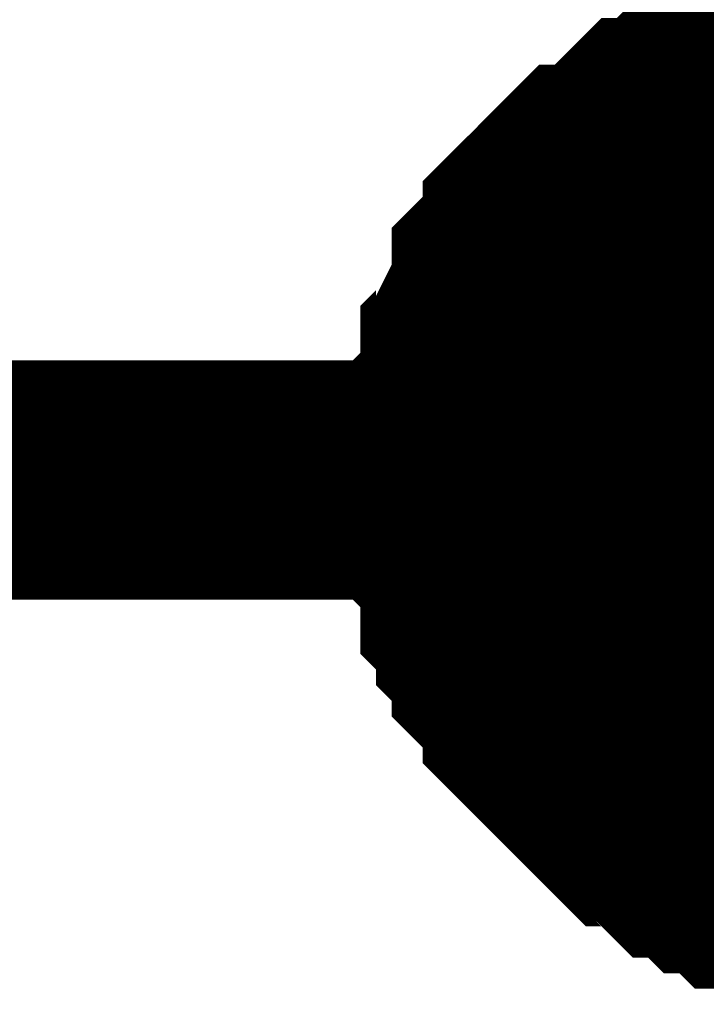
# Model space of a CAD drawing. Header units: inches. Extents: x 0 to 292, y 0 to 193.
# Tile 96 of 155: x 125.191 to 126.051, y 165.193 to 166.426. Entities that reach past the tile are written whole.
import ezdxf

# ---------------------------------------------------------------- set-up
doc = ezdxf.new("R2010")
doc.units = ezdxf.units.IN
doc.layers.add('Sheet', color=255, linetype='Continuous')

msp = doc.modelspace()

# ---------------------------------------------------------------- linework, layer by layer
at = {"layer": 'Sheet'}
for points in [[(114.8371, 166.3567, 0.2997, 0.2997, 0), (114.8371, 165.8499, 0.2997, 0.2997, 0), (126.2545, 165.8499, 0.2997, 0.2997, 0), (126.2545, 166.3567, 0.2997, 0.2997, 0)], [(125.748, 165.8499, 0.2997, 0.2997, 0), (125.748, 165.8694, 0.2997, 0.2997, 0), (125.748, 165.9084, 0.2997, 0.2997, 0), (125.748, 165.9279, 0.2997, 0.2997, 0), (125.7674, 165.9474, 0.2997, 0.2997, 0), (125.7674, 165.9863, 0.2997, 0.2997, 0), (125.7674, 166.0058, 0.2997, 0.2997, 0), (125.7869, 166.0253, 0.2997, 0.2997, 0), (125.7869, 166.0448, 0.2997, 0.2997, 0), (125.8064, 166.0838, 0.2997, 0.2997, 0), (125.8064, 166.1033, 0.2997, 0.2997, 0), (125.8259, 166.1228, 0.2997, 0.2997, 0), (125.8454, 166.1423, 0.2997, 0.2997, 0), (125.8454, 166.1618, 0.2997, 0.2997, 0), (125.8649, 166.1812, 0.2997, 0.2997, 0), (125.8843, 166.2007, 0.2997, 0.2997, 0), (125.9038, 166.2202, 0.2997, 0.2997, 0), (125.9233, 166.2202, 0.2997, 0.2997, 0), (125.9428, 166.2397, 0.2997, 0.2997, 0), (125.9623, 166.2592, 0.2997, 0.2997, 0), (125.9818, 166.2787, 0.2997, 0.2997, 0), (126.0012, 166.2787, 0.2997, 0.2997, 0), (126.0207, 166.2982, 0.2997, 0.2997, 0), (126.0402, 166.3177, 0.2997, 0.2997, 0), (126.0597, 166.3177, 0.2997, 0.2997, 0), (126.0792, 166.3177, 0.2997, 0.2997, 0), (126.0987, 166.3372, 0.2997, 0.2997, 0), (126.1376, 166.3372, 0.2997, 0.2997, 0), (126.1571, 166.3372, 0.2997, 0.2997, 0), (126.1766, 166.3567, 0.2997, 0.2997, 0), (126.1961, 166.3567, 0.2997, 0.2997, 0), (126.2351, 166.3567, 0.2997, 0.2997, 0)], [(125.748, 165.8499, 0.2997, 0.2997, 0), (125.748, 165.8694, 0.2997, 0.2997, 0), (125.748, 165.9084, 0.2997, 0.2997, 0), (125.748, 165.9279, 0.2997, 0.2997, 0), (125.7674, 165.9474, 0.2997, 0.2997, 0), (125.7674, 165.9863, 0.2997, 0.2997, 0), (125.7674, 166.0058, 0.2997, 0.2997, 0), (125.7869, 166.0253, 0.2997, 0.2997, 0), (125.7869, 166.0448, 0.2997, 0.2997, 0), (125.8064, 166.0838, 0.2997, 0.2997, 0), (125.8064, 166.1033, 0.2997, 0.2997, 0), (125.8259, 166.1228, 0.2997, 0.2997, 0), (125.8454, 166.1423, 0.2997, 0.2997, 0), (125.8454, 166.1618, 0.2997, 0.2997, 0), (125.8649, 166.1812, 0.2997, 0.2997, 0), (125.8843, 166.2007, 0.2997, 0.2997, 0), (125.9038, 166.2202, 0.2997, 0.2997, 0), (125.9233, 166.2202, 0.2997, 0.2997, 0), (125.9428, 166.2397, 0.2997, 0.2997, 0), (125.9623, 166.2592, 0.2997, 0.2997, 0), (125.9818, 166.2787, 0.2997, 0.2997, 0), (126.0012, 166.2787, 0.2997, 0.2997, 0), (126.0207, 166.2982, 0.2997, 0.2997, 0), (126.0402, 166.3177, 0.2997, 0.2997, 0), (126.0597, 166.3177, 0.2997, 0.2997, 0), (126.0792, 166.3177, 0.2997, 0.2997, 0), (126.0987, 166.3372, 0.2997, 0.2997, 0), (126.1376, 166.3372, 0.2997, 0.2997, 0), (126.1571, 166.3372, 0.2997, 0.2997, 0), (126.1766, 166.3567, 0.2997, 0.2997, 0), (126.1961, 166.3567, 0.2997, 0.2997, 0), (126.2351, 166.3567, 0.2997, 0.2997, 0)], [(125.748, 165.8499, 0.2997, 0.2997, 0), (125.748, 165.8694, 0.2997, 0.2997, 0), (125.748, 165.9084, 0.2997, 0.2997, 0), (125.748, 165.9279, 0.2997, 0.2997, 0), (125.7674, 165.9474, 0.2997, 0.2997, 0), (125.7674, 165.9863, 0.2997, 0.2997, 0), (125.7674, 166.0058, 0.2997, 0.2997, 0), (125.7869, 166.0253, 0.2997, 0.2997, 0), (125.7869, 166.0448, 0.2997, 0.2997, 0), (125.8064, 166.0838, 0.2997, 0.2997, 0), (125.8064, 166.1033, 0.2997, 0.2997, 0), (125.8259, 166.1228, 0.2997, 0.2997, 0), (125.8454, 166.1423, 0.2997, 0.2997, 0), (125.8454, 166.1618, 0.2997, 0.2997, 0), (125.8649, 166.1812, 0.2997, 0.2997, 0), (125.8843, 166.2007, 0.2997, 0.2997, 0), (125.9038, 166.2202, 0.2997, 0.2997, 0), (125.9233, 166.2202, 0.2997, 0.2997, 0), (125.9428, 166.2397, 0.2997, 0.2997, 0), (125.9623, 166.2592, 0.2997, 0.2997, 0), (125.9818, 166.2787, 0.2997, 0.2997, 0), (126.0012, 166.2787, 0.2997, 0.2997, 0), (126.0207, 166.2982, 0.2997, 0.2997, 0), (126.0402, 166.3177, 0.2997, 0.2997, 0), (126.0597, 166.3177, 0.2997, 0.2997, 0), (126.0792, 166.3177, 0.2997, 0.2997, 0), (126.0987, 166.3372, 0.2997, 0.2997, 0), (126.1376, 166.3372, 0.2997, 0.2997, 0), (126.1571, 166.3372, 0.2997, 0.2997, 0), (126.1766, 166.3567, 0.2997, 0.2997, 0), (126.1961, 166.3567, 0.2997, 0.2997, 0), (126.2351, 166.3567, 0.2997, 0.2997, 0)], [(125.748, 165.8499, 0.2997, 0.2997, 0), (125.748, 165.8694, 0.2997, 0.2997, 0), (125.748, 165.9084, 0.2997, 0.2997, 0), (125.748, 165.9279, 0.2997, 0.2997, 0), (125.7674, 165.9474, 0.2997, 0.2997, 0), (125.7674, 165.9863, 0.2997, 0.2997, 0), (125.7674, 166.0058, 0.2997, 0.2997, 0), (125.7869, 166.0253, 0.2997, 0.2997, 0), (125.7869, 166.0448, 0.2997, 0.2997, 0), (125.8064, 166.0838, 0.2997, 0.2997, 0), (125.8064, 166.1033, 0.2997, 0.2997, 0), (125.8259, 166.1228, 0.2997, 0.2997, 0), (125.8454, 166.1423, 0.2997, 0.2997, 0), (125.8454, 166.1618, 0.2997, 0.2997, 0), (125.8649, 166.1812, 0.2997, 0.2997, 0), (125.8843, 166.2007, 0.2997, 0.2997, 0), (125.9038, 166.2202, 0.2997, 0.2997, 0), (125.9233, 166.2202, 0.2997, 0.2997, 0), (125.9428, 166.2397, 0.2997, 0.2997, 0), (125.9623, 166.2592, 0.2997, 0.2997, 0), (125.9818, 166.2787, 0.2997, 0.2997, 0), (126.0012, 166.2787, 0.2997, 0.2997, 0), (126.0207, 166.2982, 0.2997, 0.2997, 0), (126.0402, 166.3177, 0.2997, 0.2997, 0), (126.0597, 166.3177, 0.2997, 0.2997, 0), (126.0792, 166.3177, 0.2997, 0.2997, 0), (126.0987, 166.3372, 0.2997, 0.2997, 0), (126.1376, 166.3372, 0.2997, 0.2997, 0), (126.1571, 166.3372, 0.2997, 0.2997, 0), (126.1766, 166.3567, 0.2997, 0.2997, 0), (126.1961, 166.3567, 0.2997, 0.2997, 0), (126.2351, 166.3567, 0.2997, 0.2997, 0)], [(125.748, 165.8499, 0.0991, 0.0991, 0), (125.748, 165.8694, 0.0991, 0.0991, 0), (125.748, 165.9084, 0.0991, 0.0991, 0), (125.748, 165.9279, 0.0991, 0.0991, 0), (125.7674, 165.9474, 0.0991, 0.0991, 0), (125.7674, 165.9863, 0.0991, 0.0991, 0), (125.7674, 166.0058, 0.0991, 0.0991, 0), (125.7869, 166.0253, 0.0991, 0.0991, 0), (125.7869, 166.0448, 0.0991, 0.0991, 0), (125.8064, 166.0838, 0.0991, 0.0991, 0), (125.8064, 166.1033, 0.0991, 0.0991, 0), (125.8259, 166.1228, 0.0991, 0.0991, 0), (125.8454, 166.1423, 0.0991, 0.0991, 0), (125.8454, 166.1618, 0.0991, 0.0991, 0), (125.8649, 166.1812, 0.0991, 0.0991, 0), (125.8843, 166.2007, 0.0991, 0.0991, 0), (125.9038, 166.2202, 0.0991, 0.0991, 0), (125.9233, 166.2202, 0.0991, 0.0991, 0), (125.9428, 166.2397, 0.0991, 0.0991, 0), (125.9623, 166.2592, 0.0991, 0.0991, 0), (125.9818, 166.2787, 0.0991, 0.0991, 0), (126.0012, 166.2787, 0.0991, 0.0991, 0), (126.0207, 166.2982, 0.0991, 0.0991, 0), (126.0402, 166.3177, 0.0991, 0.0991, 0), (126.0597, 166.3177, 0.0991, 0.0991, 0), (126.0792, 166.3177, 0.0991, 0.0991, 0), (126.0987, 166.3372, 0.0991, 0.0991, 0), (126.1376, 166.3372, 0.0991, 0.0991, 0)], [(125.748, 165.8499, 0.0991, 0.0991, 0), (125.748, 165.8694, 0.0991, 0.0991, 0), (125.748, 165.9084, 0.0991, 0.0991, 0), (125.748, 165.9279, 0.0991, 0.0991, 0), (125.7674, 165.9474, 0.0991, 0.0991, 0), (125.7674, 165.9863, 0.0991, 0.0991, 0), (125.7674, 166.0058, 0.0991, 0.0991, 0), (125.7869, 166.0253, 0.0991, 0.0991, 0), (125.7869, 166.0448, 0.0991, 0.0991, 0), (125.8064, 166.0838, 0.0991, 0.0991, 0), (125.8064, 166.1033, 0.0991, 0.0991, 0), (125.8259, 166.1228, 0.0991, 0.0991, 0), (125.8454, 166.1423, 0.0991, 0.0991, 0), (125.8454, 166.1618, 0.0991, 0.0991, 0), (125.8649, 166.1812, 0.0991, 0.0991, 0), (125.8843, 166.2007, 0.0991, 0.0991, 0), (125.9038, 166.2202, 0.0991, 0.0991, 0), (125.9233, 166.2202, 0.0991, 0.0991, 0), (125.9428, 166.2397, 0.0991, 0.0991, 0), (125.9623, 166.2592, 0.0991, 0.0991, 0), (125.9818, 166.2787, 0.0991, 0.0991, 0), (126.0012, 166.2787, 0.0991, 0.0991, 0), (126.0207, 166.2982, 0.0991, 0.0991, 0), (126.0402, 166.3177, 0.0991, 0.0991, 0), (126.0597, 166.3177, 0.0991, 0.0991, 0), (126.0792, 166.3177, 0.0991, 0.0991, 0), (126.0987, 166.3372, 0.0991, 0.0991, 0), (126.1376, 166.3372, 0.0991, 0.0991, 0)], [(125.748, 165.8499, 0.0991, 0.0991, 0), (125.748, 165.8694, 0.0991, 0.0991, 0), (125.748, 165.9084, 0.0991, 0.0991, 0), (125.748, 165.9279, 0.0991, 0.0991, 0), (125.7674, 165.9474, 0.0991, 0.0991, 0), (125.7674, 165.9863, 0.0991, 0.0991, 0), (125.7674, 166.0058, 0.0991, 0.0991, 0), (125.7869, 166.0253, 0.0991, 0.0991, 0), (125.7869, 166.0448, 0.0991, 0.0991, 0), (125.8064, 166.0838, 0.0991, 0.0991, 0), (125.8064, 166.1033, 0.0991, 0.0991, 0), (125.8259, 166.1228, 0.0991, 0.0991, 0), (125.8454, 166.1423, 0.0991, 0.0991, 0), (125.8454, 166.1618, 0.0991, 0.0991, 0), (125.8649, 166.1812, 0.0991, 0.0991, 0), (125.8843, 166.2007, 0.0991, 0.0991, 0), (125.9038, 166.2202, 0.0991, 0.0991, 0), (125.9233, 166.2202, 0.0991, 0.0991, 0), (125.9428, 166.2397, 0.0991, 0.0991, 0), (125.9623, 166.2592, 0.0991, 0.0991, 0), (125.9818, 166.2787, 0.0991, 0.0991, 0), (126.0012, 166.2787, 0.0991, 0.0991, 0), (126.0207, 166.2982, 0.0991, 0.0991, 0), (126.0402, 166.3177, 0.0991, 0.0991, 0), (126.0597, 166.3177, 0.0991, 0.0991, 0), (126.0792, 166.3177, 0.0991, 0.0991, 0), (126.0987, 166.3372, 0.0991, 0.0991, 0), (126.1376, 166.3372, 0.0991, 0.0991, 0)], [(125.748, 165.8499, 0.0991, 0.0991, 0), (125.748, 165.8694, 0.0991, 0.0991, 0), (125.748, 165.9084, 0.0991, 0.0991, 0), (125.748, 165.9279, 0.0991, 0.0991, 0), (125.7674, 165.9474, 0.0991, 0.0991, 0), (125.7674, 165.9863, 0.0991, 0.0991, 0), (125.7674, 166.0058, 0.0991, 0.0991, 0), (125.7869, 166.0253, 0.0991, 0.0991, 0), (125.7869, 166.0448, 0.0991, 0.0991, 0), (125.8064, 166.0838, 0.0991, 0.0991, 0), (125.8064, 166.1033, 0.0991, 0.0991, 0), (125.8259, 166.1228, 0.0991, 0.0991, 0), (125.8454, 166.1423, 0.0991, 0.0991, 0), (125.8454, 166.1618, 0.0991, 0.0991, 0), (125.8649, 166.1812, 0.0991, 0.0991, 0), (125.8843, 166.2007, 0.0991, 0.0991, 0), (125.9038, 166.2202, 0.0991, 0.0991, 0), (125.9233, 166.2202, 0.0991, 0.0991, 0), (125.9428, 166.2397, 0.0991, 0.0991, 0), (125.9623, 166.2592, 0.0991, 0.0991, 0), (125.9818, 166.2787, 0.0991, 0.0991, 0), (126.0012, 166.2787, 0.0991, 0.0991, 0), (126.0207, 166.2982, 0.0991, 0.0991, 0), (126.0402, 166.3177, 0.0991, 0.0991, 0), (126.0597, 166.3177, 0.0991, 0.0991, 0), (126.0792, 166.3177, 0.0991, 0.0991, 0), (126.0987, 166.3372, 0.0991, 0.0991, 0), (126.1376, 166.3372, 0.0991, 0.0991, 0)], [(126.2351, 165.3431, 0.2997, 0.2997, 0), (126.1961, 165.3431, 0.2997, 0.2997, 0), (126.1766, 165.3431, 0.2997, 0.2997, 0), (126.1571, 165.3626, 0.2997, 0.2997, 0), (126.1376, 165.3626, 0.2997, 0.2997, 0), (126.0987, 165.3626, 0.2997, 0.2997, 0), (126.0792, 165.3821, 0.2997, 0.2997, 0), (126.0597, 165.3821, 0.2997, 0.2997, 0), (126.0402, 165.4016, 0.2997, 0.2997, 0), (126.0207, 165.4016, 0.2997, 0.2997, 0), (126.0012, 165.4211, 0.2997, 0.2997, 0), (125.9818, 165.4406, 0.2997, 0.2997, 0), (125.9623, 165.4406, 0.2997, 0.2997, 0), (125.9428, 165.4601, 0.2997, 0.2997, 0), (125.9233, 165.4796, 0.2997, 0.2997, 0), (125.9038, 165.4991, 0.2997, 0.2997, 0), (125.8843, 165.5185, 0.2997, 0.2997, 0), (125.8649, 165.538, 0.2997, 0.2997, 0), (125.8454, 165.5575, 0.2997, 0.2997, 0), (125.8454, 165.577, 0.2997, 0.2997, 0), (125.8259, 165.5965, 0.2997, 0.2997, 0), (125.8064, 165.616, 0.2997, 0.2997, 0), (125.8064, 165.6355, 0.2997, 0.2997, 0), (125.7869, 165.655, 0.2997, 0.2997, 0), (125.7869, 165.6745, 0.2997, 0.2997, 0), (125.7674, 165.694, 0.2997, 0.2997, 0), (125.7674, 165.7329, 0.2997, 0.2997, 0), (125.7674, 165.7524, 0.2997, 0.2997, 0), (125.748, 165.7719, 0.2997, 0.2997, 0), (125.748, 165.7914, 0.2997, 0.2997, 0), (125.748, 165.8304, 0.2997, 0.2997, 0), (125.748, 165.8499, 0.2997, 0.2997, 0)], [(125.748, 165.8499, 0.2997, 0.2997, 0), (125.748, 165.8499, 0.2997, 0.2997, 0)], [(126.2351, 165.3431, 0.2997, 0.2997, 0), (126.1961, 165.3431, 0.2997, 0.2997, 0), (126.1766, 165.3431, 0.2997, 0.2997, 0), (126.1571, 165.3626, 0.2997, 0.2997, 0), (126.1376, 165.3626, 0.2997, 0.2997, 0), (126.0987, 165.3626, 0.2997, 0.2997, 0), (126.0792, 165.3821, 0.2997, 0.2997, 0), (126.0597, 165.3821, 0.2997, 0.2997, 0), (126.0402, 165.4016, 0.2997, 0.2997, 0), (126.0207, 165.4016, 0.2997, 0.2997, 0), (126.0012, 165.4211, 0.2997, 0.2997, 0), (125.9818, 165.4406, 0.2997, 0.2997, 0), (125.9623, 165.4406, 0.2997, 0.2997, 0), (125.9428, 165.4601, 0.2997, 0.2997, 0), (125.9233, 165.4796, 0.2997, 0.2997, 0), (125.9038, 165.4991, 0.2997, 0.2997, 0), (125.8843, 165.5185, 0.2997, 0.2997, 0), (125.8649, 165.538, 0.2997, 0.2997, 0), (125.8454, 165.5575, 0.2997, 0.2997, 0), (125.8454, 165.577, 0.2997, 0.2997, 0), (125.8259, 165.5965, 0.2997, 0.2997, 0), (125.8064, 165.616, 0.2997, 0.2997, 0), (125.8064, 165.6355, 0.2997, 0.2997, 0), (125.7869, 165.655, 0.2997, 0.2997, 0), (125.7869, 165.6745, 0.2997, 0.2997, 0), (125.7674, 165.694, 0.2997, 0.2997, 0), (125.7674, 165.7329, 0.2997, 0.2997, 0), (125.7674, 165.7524, 0.2997, 0.2997, 0), (125.748, 165.7719, 0.2997, 0.2997, 0), (125.748, 165.7914, 0.2997, 0.2997, 0), (125.748, 165.8304, 0.2997, 0.2997, 0), (125.748, 165.8499, 0.2997, 0.2997, 0)], [(125.748, 165.8499, 0.2997, 0.2997, 0), (125.748, 165.8499, 0.2997, 0.2997, 0)], [(126.2351, 165.3431, 0.2997, 0.2997, 0), (126.1961, 165.3431, 0.2997, 0.2997, 0), (126.1766, 165.3431, 0.2997, 0.2997, 0), (126.1571, 165.3626, 0.2997, 0.2997, 0), (126.1376, 165.3626, 0.2997, 0.2997, 0), (126.0987, 165.3626, 0.2997, 0.2997, 0), (126.0792, 165.3821, 0.2997, 0.2997, 0), (126.0597, 165.3821, 0.2997, 0.2997, 0), (126.0402, 165.4016, 0.2997, 0.2997, 0), (126.0207, 165.4016, 0.2997, 0.2997, 0), (126.0012, 165.4211, 0.2997, 0.2997, 0), (125.9818, 165.4406, 0.2997, 0.2997, 0), (125.9623, 165.4406, 0.2997, 0.2997, 0), (125.9428, 165.4601, 0.2997, 0.2997, 0), (125.9233, 165.4796, 0.2997, 0.2997, 0), (125.9038, 165.4991, 0.2997, 0.2997, 0), (125.8843, 165.5185, 0.2997, 0.2997, 0), (125.8649, 165.538, 0.2997, 0.2997, 0), (125.8454, 165.5575, 0.2997, 0.2997, 0), (125.8454, 165.577, 0.2997, 0.2997, 0), (125.8259, 165.5965, 0.2997, 0.2997, 0), (125.8064, 165.616, 0.2997, 0.2997, 0), (125.8064, 165.6355, 0.2997, 0.2997, 0), (125.7869, 165.655, 0.2997, 0.2997, 0), (125.7869, 165.6745, 0.2997, 0.2997, 0), (125.7674, 165.694, 0.2997, 0.2997, 0), (125.7674, 165.7329, 0.2997, 0.2997, 0), (125.7674, 165.7524, 0.2997, 0.2997, 0), (125.748, 165.7719, 0.2997, 0.2997, 0), (125.748, 165.7914, 0.2997, 0.2997, 0), (125.748, 165.8304, 0.2997, 0.2997, 0), (125.748, 165.8499, 0.2997, 0.2997, 0)], [(125.748, 165.8499, 0.2997, 0.2997, 0), (125.748, 165.8499, 0.2997, 0.2997, 0)], [(126.2351, 165.3431, 0.2997, 0.2997, 0), (126.1961, 165.3431, 0.2997, 0.2997, 0), (126.1766, 165.3431, 0.2997, 0.2997, 0), (126.1571, 165.3626, 0.2997, 0.2997, 0), (126.1376, 165.3626, 0.2997, 0.2997, 0), (126.0987, 165.3626, 0.2997, 0.2997, 0), (126.0792, 165.3821, 0.2997, 0.2997, 0), (126.0597, 165.3821, 0.2997, 0.2997, 0), (126.0402, 165.4016, 0.2997, 0.2997, 0), (126.0207, 165.4016, 0.2997, 0.2997, 0), (126.0012, 165.4211, 0.2997, 0.2997, 0), (125.9818, 165.4406, 0.2997, 0.2997, 0), (125.9623, 165.4406, 0.2997, 0.2997, 0), (125.9428, 165.4601, 0.2997, 0.2997, 0), (125.9233, 165.4796, 0.2997, 0.2997, 0), (125.9038, 165.4991, 0.2997, 0.2997, 0), (125.8843, 165.5185, 0.2997, 0.2997, 0), (125.8649, 165.538, 0.2997, 0.2997, 0), (125.8454, 165.5575, 0.2997, 0.2997, 0), (125.8454, 165.577, 0.2997, 0.2997, 0), (125.8259, 165.5965, 0.2997, 0.2997, 0), (125.8064, 165.616, 0.2997, 0.2997, 0), (125.8064, 165.6355, 0.2997, 0.2997, 0), (125.7869, 165.655, 0.2997, 0.2997, 0), (125.7869, 165.6745, 0.2997, 0.2997, 0), (125.7674, 165.694, 0.2997, 0.2997, 0), (125.7674, 165.7329, 0.2997, 0.2997, 0), (125.7674, 165.7524, 0.2997, 0.2997, 0), (125.748, 165.7719, 0.2997, 0.2997, 0), (125.748, 165.7914, 0.2997, 0.2997, 0), (125.748, 165.8304, 0.2997, 0.2997, 0), (125.748, 165.8499, 0.2997, 0.2997, 0)], [(125.748, 165.8499, 0.2997, 0.2997, 0), (125.748, 165.8499, 0.2997, 0.2997, 0)], [(126.1376, 165.3626, 0.0991, 0.0991, 0), (126.0987, 165.3626, 0.0991, 0.0991, 0), (126.0792, 165.3821, 0.0991, 0.0991, 0), (126.0597, 165.3821, 0.0991, 0.0991, 0), (126.0402, 165.4016, 0.0991, 0.0991, 0), (126.0207, 165.4016, 0.0991, 0.0991, 0), (126.0012, 165.4211, 0.0991, 0.0991, 0), (125.9818, 165.4406, 0.0991, 0.0991, 0), (125.9623, 165.4406, 0.0991, 0.0991, 0), (125.9428, 165.4601, 0.0991, 0.0991, 0), (125.9233, 165.4796, 0.0991, 0.0991, 0), (125.9038, 165.4991, 0.0991, 0.0991, 0), (125.8843, 165.5185, 0.0991, 0.0991, 0), (125.8649, 165.538, 0.0991, 0.0991, 0), (125.8454, 165.5575, 0.0991, 0.0991, 0), (125.8454, 165.577, 0.0991, 0.0991, 0), (125.8259, 165.5965, 0.0991, 0.0991, 0), (125.8064, 165.616, 0.0991, 0.0991, 0), (125.8064, 165.6355, 0.0991, 0.0991, 0), (125.7869, 165.655, 0.0991, 0.0991, 0), (125.7869, 165.6745, 0.0991, 0.0991, 0), (125.7674, 165.694, 0.0991, 0.0991, 0), (125.7674, 165.7329, 0.0991, 0.0991, 0), (125.7674, 165.7524, 0.0991, 0.0991, 0), (125.748, 165.7719, 0.0991, 0.0991, 0), (125.748, 165.7914, 0.0991, 0.0991, 0), (125.748, 165.8304, 0.0991, 0.0991, 0), (125.748, 165.8499, 0.0991, 0.0991, 0)], [(125.748, 165.8499, 0.0991, 0.0991, 0), (125.748, 165.8499, 0.0991, 0.0991, 0)], [(126.1376, 165.3626, 0.0991, 0.0991, 0), (126.0987, 165.3626, 0.0991, 0.0991, 0), (126.0792, 165.3821, 0.0991, 0.0991, 0), (126.0597, 165.3821, 0.0991, 0.0991, 0), (126.0402, 165.4016, 0.0991, 0.0991, 0), (126.0207, 165.4016, 0.0991, 0.0991, 0), (126.0012, 165.4211, 0.0991, 0.0991, 0), (125.9818, 165.4406, 0.0991, 0.0991, 0), (125.9623, 165.4406, 0.0991, 0.0991, 0), (125.9428, 165.4601, 0.0991, 0.0991, 0), (125.9233, 165.4796, 0.0991, 0.0991, 0), (125.9038, 165.4991, 0.0991, 0.0991, 0), (125.8843, 165.5185, 0.0991, 0.0991, 0), (125.8649, 165.538, 0.0991, 0.0991, 0), (125.8454, 165.5575, 0.0991, 0.0991, 0), (125.8454, 165.577, 0.0991, 0.0991, 0), (125.8259, 165.5965, 0.0991, 0.0991, 0), (125.8064, 165.616, 0.0991, 0.0991, 0), (125.8064, 165.6355, 0.0991, 0.0991, 0), (125.7869, 165.655, 0.0991, 0.0991, 0), (125.7869, 165.6745, 0.0991, 0.0991, 0), (125.7674, 165.694, 0.0991, 0.0991, 0), (125.7674, 165.7329, 0.0991, 0.0991, 0), (125.7674, 165.7524, 0.0991, 0.0991, 0), (125.748, 165.7719, 0.0991, 0.0991, 0), (125.748, 165.7914, 0.0991, 0.0991, 0), (125.748, 165.8304, 0.0991, 0.0991, 0), (125.748, 165.8499, 0.0991, 0.0991, 0)], [(125.748, 165.8499, 0.0991, 0.0991, 0), (125.748, 165.8499, 0.0991, 0.0991, 0)], [(126.1376, 165.3626, 0.0991, 0.0991, 0), (126.0987, 165.3626, 0.0991, 0.0991, 0), (126.0792, 165.3821, 0.0991, 0.0991, 0), (126.0597, 165.3821, 0.0991, 0.0991, 0), (126.0402, 165.4016, 0.0991, 0.0991, 0), (126.0207, 165.4016, 0.0991, 0.0991, 0), (126.0012, 165.4211, 0.0991, 0.0991, 0), (125.9818, 165.4406, 0.0991, 0.0991, 0), (125.9623, 165.4406, 0.0991, 0.0991, 0), (125.9428, 165.4601, 0.0991, 0.0991, 0), (125.9233, 165.4796, 0.0991, 0.0991, 0), (125.9038, 165.4991, 0.0991, 0.0991, 0), (125.8843, 165.5185, 0.0991, 0.0991, 0), (125.8649, 165.538, 0.0991, 0.0991, 0), (125.8454, 165.5575, 0.0991, 0.0991, 0), (125.8454, 165.577, 0.0991, 0.0991, 0), (125.8259, 165.5965, 0.0991, 0.0991, 0), (125.8064, 165.616, 0.0991, 0.0991, 0), (125.8064, 165.6355, 0.0991, 0.0991, 0), (125.7869, 165.655, 0.0991, 0.0991, 0), (125.7869, 165.6745, 0.0991, 0.0991, 0), (125.7674, 165.694, 0.0991, 0.0991, 0), (125.7674, 165.7329, 0.0991, 0.0991, 0), (125.7674, 165.7524, 0.0991, 0.0991, 0), (125.748, 165.7719, 0.0991, 0.0991, 0), (125.748, 165.7914, 0.0991, 0.0991, 0), (125.748, 165.8304, 0.0991, 0.0991, 0), (125.748, 165.8499, 0.0991, 0.0991, 0)], [(125.748, 165.8499, 0.0991, 0.0991, 0), (125.748, 165.8499, 0.0991, 0.0991, 0)], [(126.1376, 165.3626, 0.0991, 0.0991, 0), (126.0987, 165.3626, 0.0991, 0.0991, 0), (126.0792, 165.3821, 0.0991, 0.0991, 0), (126.0597, 165.3821, 0.0991, 0.0991, 0), (126.0402, 165.4016, 0.0991, 0.0991, 0), (126.0207, 165.4016, 0.0991, 0.0991, 0), (126.0012, 165.4211, 0.0991, 0.0991, 0), (125.9818, 165.4406, 0.0991, 0.0991, 0), (125.9623, 165.4406, 0.0991, 0.0991, 0), (125.9428, 165.4601, 0.0991, 0.0991, 0), (125.9233, 165.4796, 0.0991, 0.0991, 0), (125.9038, 165.4991, 0.0991, 0.0991, 0), (125.8843, 165.5185, 0.0991, 0.0991, 0), (125.8649, 165.538, 0.0991, 0.0991, 0), (125.8454, 165.5575, 0.0991, 0.0991, 0), (125.8454, 165.577, 0.0991, 0.0991, 0), (125.8259, 165.5965, 0.0991, 0.0991, 0), (125.8064, 165.616, 0.0991, 0.0991, 0), (125.8064, 165.6355, 0.0991, 0.0991, 0), (125.7869, 165.655, 0.0991, 0.0991, 0), (125.7869, 165.6745, 0.0991, 0.0991, 0), (125.7674, 165.694, 0.0991, 0.0991, 0), (125.7674, 165.7329, 0.0991, 0.0991, 0), (125.7674, 165.7524, 0.0991, 0.0991, 0), (125.748, 165.7719, 0.0991, 0.0991, 0), (125.748, 165.7914, 0.0991, 0.0991, 0), (125.748, 165.8304, 0.0991, 0.0991, 0), (125.748, 165.8499, 0.0991, 0.0991, 0)], [(125.748, 165.8499, 0.0991, 0.0991, 0), (125.748, 165.8499, 0.0991, 0.0991, 0)]]:
    msp.add_lwpolyline(points, format="xyseb", dxfattribs=at)
msp.add_lwpolyline([(125.984, 165.862, 0.508, 0.508, 1), (126.492, 165.862, 0.508, 0.508, 1)], format="xyseb", close=True, dxfattribs=at)

doc.saveas('drawing.dxf')
